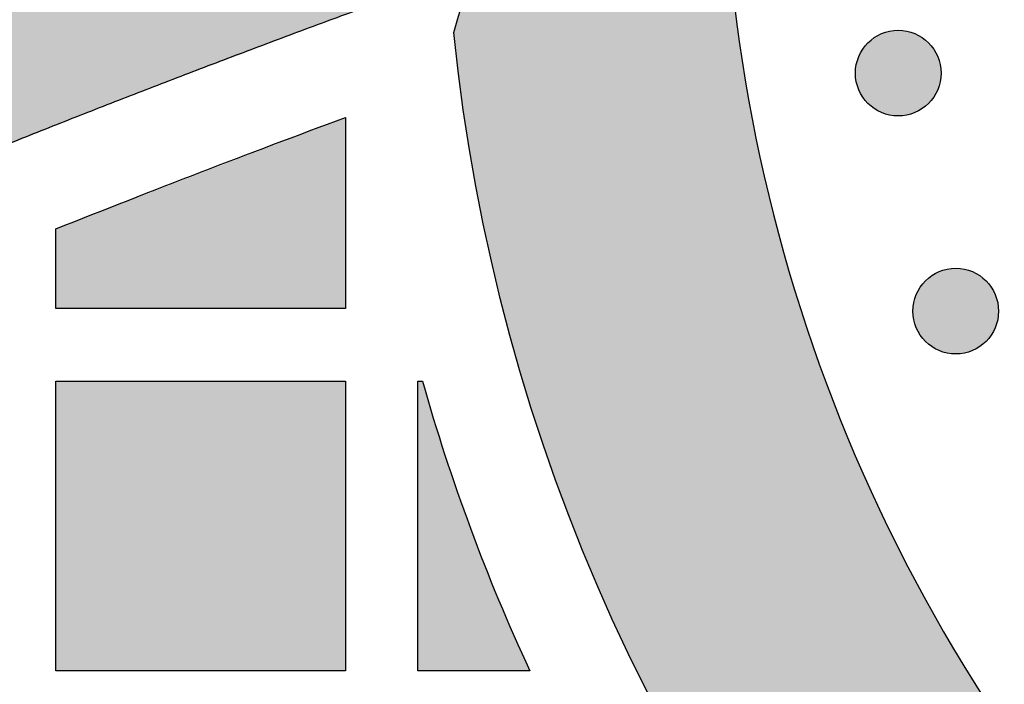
# Model space of a CAD drawing. Header units: millimetres. Extents: x -3873 to -97, y 912 to 4165.
# Tile 236 of 256: x -3523 to -3482, y 1924 to 1951. Entities that reach past the tile are written whole.
import ezdxf

# ---------------------------------------------------------------- set-up
doc = ezdxf.new("R2010")
doc.units = ezdxf.units.MM
doc.layers.add('pattern', color=7, linetype='Continuous', true_color=0x000000)

msp = doc.modelspace()

# ---------------------------------------------------------------- hatches: boundary and pattern name
at = {"layer": 'pattern'}
for points in [[(-3505.267, 1950.716), (-3505.077, 1951.372), (-3504.875, 1952.027), (-3504.661, 1952.679), (-3504.434, 1953.329), (-3504.194, 1953.975), (-3503.942, 1954.618), (-3503.678, 1955.258), (-3503.402, 1955.893), (-3503.113, 1956.525), (-3502.812, 1957.151), (-3502.499, 1957.772), (-3502.175, 1958.388), (-3501.838, 1958.999), (-3501.49, 1959.603), (-3501.131, 1960.2), (-3500.761, 1960.791), (-3500.379, 1961.375), (-3499.987, 1961.952), (-3499.584, 1962.521), (-3499.171, 1963.082), (-3498.748, 1963.635), (-3498.315, 1964.179), (-3497.872, 1964.714), (-3497.42, 1965.241), (-3496.958, 1965.758), (-3496.488, 1966.266), (-3496.01, 1966.764), (-3495.523, 1967.253), (-3495.028, 1967.731), (-3494.526, 1968.199), (-3494.017, 1968.657), (-3493.5, 1969.104), (-3493.697, 1967.519), (-3493.858, 1965.924), (-3493.982, 1964.319), (-3494.067, 1962.705), (-3494.114, 1961.084), (-3494.123, 1959.457), (-3494.092, 1957.826), (-3494.022, 1956.192), (-3493.912, 1954.556), (-3493.763, 1952.919), (-3493.573, 1951.284), (-3493.344, 1949.652), (-3493.074, 1948.024), (-3492.765, 1946.401), (-3492.416, 1944.785), (-3492.028, 1943.178), (-3491.6, 1941.581), (-3491.134, 1939.995), (-3490.63, 1938.422), (-3490.089, 1936.863), (-3489.51, 1935.32), (-3488.895, 1933.793), (-3488.244, 1932.284), (-3487.558, 1930.795), (-3486.838, 1929.326), (-3486.085, 1927.878), (-3485.3, 1926.453), (-3484.484, 1925.052), (-3483.637, 1923.676), (-3482.761, 1922.325), (-3481.857, 1921.001), (-3480.927, 1919.704), (-3480.015, 1918.494), (-3479.072, 1917.301), (-3478.097, 1916.125), (-3477.091, 1914.969), (-3476.056, 1913.832), (-3474.99, 1912.717), (-3473.895, 1911.624), (-3472.772, 1910.555), (-3471.621, 1909.51), (-3470.444, 1908.49), (-3469.24, 1907.498), (-3468.012, 1906.533), (-3466.759, 1905.596), (-3465.483, 1904.689), (-3464.185, 1903.813), (-3462.866, 1902.967), (-3461.527, 1902.153), (-3460.17, 1901.371), (-3458.795, 1900.623), (-3457.403, 1899.909), (-3455.997, 1899.228), (-3454.577, 1898.582), (-3453.144, 1897.972), (-3451.7, 1897.396), (-3450.246, 1896.857), (-3448.784, 1896.353), (-3447.314, 1895.885), (-3445.838, 1895.453), (-3444.357, 1895.057), (-3442.873, 1894.697), (-3441.387, 1894.373), (-3439.9, 1894.085), (-3437.269, 1893.649), (-3434.616, 1893.292), (-3431.946, 1893.016), (-3429.262, 1892.823), (-3426.568, 1892.714), (-3423.868, 1892.688), (-3421.166, 1892.746), (-3418.466, 1892.888), (-3415.771, 1893.114), (-3413.087, 1893.424), (-3410.415, 1893.817), (-3407.761, 1894.292), (-3405.129, 1894.849), (-3402.521, 1895.485), (-3399.941, 1896.199), (-3397.393, 1896.989), (-3403.187, 1882.986), (-3405.569, 1882.494), (-3407.967, 1882.059), (-3410.379, 1881.683), (-3412.804, 1881.367), (-3415.239, 1881.11), (-3417.682, 1880.913), (-3420.13, 1880.778), (-3422.582, 1880.702), (-3425.035, 1880.688), (-3427.486, 1880.735), (-3429.935, 1880.842), (-3432.377, 1881.01), (-3434.812, 1881.238), (-3437.236, 1881.526), (-3439.649, 1881.873), (-3442.046, 1882.279), (-3443.481, 1882.554), (-3444.918, 1882.857), (-3446.358, 1883.19), (-3447.8, 1883.553), (-3449.243, 1883.945), (-3450.685, 1884.367), (-3452.127, 1884.82), (-3453.567, 1885.304), (-3455.004, 1885.818), (-3456.438, 1886.363), (-3457.867, 1886.939), (-3459.29, 1887.546), (-3460.707, 1888.184), (-3462.116, 1888.853), (-3463.517, 1889.553), (-3464.909, 1890.284), (-3466.289, 1891.046), (-3467.659, 1891.838), (-3469.016, 1892.66), (-3470.36, 1893.513), (-3471.689, 1894.395), (-3473.003, 1895.306), (-3474.301, 1896.247), (-3475.581, 1897.216), (-3476.843, 1898.213), (-3478.086, 1899.238), (-3479.309, 1900.289), (-3480.511, 1901.368), (-3481.692, 1902.472), (-3482.85, 1903.601), (-3483.984, 1904.754), (-3485.095, 1905.931), (-3486.18, 1907.132), (-3487.24, 1908.354), (-3488.274, 1909.597), (-3489.281, 1910.862), (-3490.261, 1912.145), (-3491.213, 1913.448), (-3492.136, 1914.768), (-3493.03, 1916.105), (-3493.895, 1917.458), (-3494.73, 1918.826), (-3495.534, 1920.208), (-3496.309, 1921.603), (-3497.052, 1923.01), (-3497.764, 1924.428), (-3498.446, 1925.855), (-3499.096, 1927.292), (-3499.714, 1928.737), (-3500.301, 1930.189), (-3500.856, 1931.647), (-3501.38, 1933.11), (-3501.873, 1934.577), (-3502.334, 1936.047), (-3502.764, 1937.519), (-3503.163, 1938.993), (-3503.531, 1940.466), (-3503.868, 1941.939), (-3504.175, 1943.411), (-3504.452, 1944.88), (-3504.699, 1946.346), (-3504.917, 1947.808), (-3505.106, 1949.265)], [(-3500.921, 1967.303), (-3501.622, 1966.45), (-3502.301, 1965.576), (-3502.958, 1964.682), (-3503.592, 1963.768), (-3504.202, 1962.837), (-3504.787, 1961.888), (-3505.347, 1960.922), (-3505.88, 1959.942), (-3506.387, 1958.947), (-3506.867, 1957.939), (-3507.319, 1956.919), (-3507.743, 1955.889), (-3508.138, 1954.848), (-3508.504, 1953.8), (-3508.842, 1952.743), (-3509.15, 1951.681), (-3519.481, 1947.775), (-3529.73, 1943.652), (-3539.891, 1939.314), (-3549.955, 1934.765), (-3550.982, 1935.222), (-3552.019, 1935.66), (-3553.064, 1936.081), (-3554.117, 1936.482), (-3555.178, 1936.865), (-3556.247, 1937.229), (-3557.322, 1937.574), (-3558.403, 1937.899), (-3559.49, 1938.205), (-3560.582, 1938.492), (-3561.678, 1938.758), (-3562.779, 1939.005), (-3563.883, 1939.231), (-3564.991, 1939.438), (-3566.1, 1939.625), (-3567.212, 1939.791), (-3550.998, 1947.493), (-3534.526, 1954.654), (-3517.824, 1961.261)], [(-3485.601, 1950.285), (-3485.629, 1950.312), (-3485.658, 1950.34), (-3485.688, 1950.366), (-3485.719, 1950.393), (-3485.751, 1950.418), (-3485.783, 1950.444), (-3485.816, 1950.468), (-3485.85, 1950.492), (-3485.885, 1950.516), (-3485.921, 1950.538), (-3485.957, 1950.56), (-3485.995, 1950.582), (-3486.033, 1950.602), (-3486.071, 1950.622), (-3486.111, 1950.641), (-3486.151, 1950.659), (-3486.192, 1950.676), (-3486.233, 1950.692), (-3486.275, 1950.707), (-3486.318, 1950.721), (-3486.361, 1950.734), (-3486.404, 1950.746), (-3486.448, 1950.757), (-3486.492, 1950.767), (-3486.537, 1950.776), (-3486.582, 1950.783), (-3486.627, 1950.79), (-3486.672, 1950.795), (-3486.718, 1950.799), (-3486.764, 1950.802), (-3486.81, 1950.804), (-3486.856, 1950.805), (-3486.902, 1950.804), (-3486.948, 1950.802), (-3486.993, 1950.799), (-3487.039, 1950.795), (-3487.084, 1950.79), (-3487.13, 1950.783), (-3487.175, 1950.776), (-3487.219, 1950.767), (-3487.264, 1950.757), (-3487.307, 1950.746), (-3487.351, 1950.734), (-3487.394, 1950.721), (-3487.436, 1950.707), (-3487.478, 1950.692), (-3487.52, 1950.676), (-3487.56, 1950.659), (-3487.601, 1950.641), (-3487.64, 1950.622), (-3487.679, 1950.602), (-3487.717, 1950.582), (-3487.754, 1950.56), (-3487.79, 1950.538), (-3487.826, 1950.516), (-3487.861, 1950.492), (-3487.895, 1950.468), (-3487.928, 1950.444), (-3487.961, 1950.418), (-3487.993, 1950.393), (-3488.023, 1950.366), (-3488.053, 1950.34), (-3488.082, 1950.312), (-3488.11, 1950.285), (-3488.138, 1950.257), (-3488.165, 1950.228), (-3488.192, 1950.198), (-3488.218, 1950.167), (-3488.244, 1950.136), (-3488.269, 1950.103), (-3488.294, 1950.07), (-3488.318, 1950.036), (-3488.341, 1950.001), (-3488.364, 1949.965), (-3488.386, 1949.929), (-3488.407, 1949.891), (-3488.428, 1949.853), (-3488.447, 1949.815), (-3488.466, 1949.775), (-3488.484, 1949.735), (-3488.501, 1949.694), (-3488.517, 1949.653), (-3488.532, 1949.611), (-3488.546, 1949.569), (-3488.56, 1949.526), (-3488.572, 1949.482), (-3488.583, 1949.438), (-3488.592, 1949.394), (-3488.601, 1949.349), (-3488.609, 1949.304), (-3488.615, 1949.259), (-3488.621, 1949.214), (-3488.625, 1949.168), (-3488.628, 1949.122), (-3488.629, 1949.076), (-3488.63, 1949.03), (-3488.629, 1948.984), (-3488.628, 1948.939), (-3488.625, 1948.893), (-3488.621, 1948.847), (-3488.615, 1948.802), (-3488.609, 1948.756), (-3488.601, 1948.711), (-3488.592, 1948.667), (-3488.583, 1948.622), (-3488.572, 1948.579), (-3488.56, 1948.535), (-3488.546, 1948.492), (-3488.532, 1948.45), (-3488.517, 1948.408), (-3488.501, 1948.366), (-3488.484, 1948.326), (-3488.466, 1948.286), (-3488.447, 1948.246), (-3488.428, 1948.207), (-3488.407, 1948.169), (-3488.386, 1948.132), (-3488.364, 1948.096), (-3488.341, 1948.06), (-3488.318, 1948.025), (-3488.294, 1947.991), (-3488.269, 1947.958), (-3488.244, 1947.925), (-3488.218, 1947.894), (-3488.192, 1947.863), (-3488.165, 1947.833), (-3488.138, 1947.804), (-3488.11, 1947.776), (-3488.082, 1947.748), (-3488.053, 1947.721), (-3488.023, 1947.694), (-3487.993, 1947.668), (-3487.961, 1947.642), (-3487.928, 1947.617), (-3487.895, 1947.592), (-3487.861, 1947.568), (-3487.826, 1947.545), (-3487.79, 1947.522), (-3487.754, 1947.5), (-3487.717, 1947.479), (-3487.679, 1947.458), (-3487.64, 1947.439), (-3487.601, 1947.42), (-3487.56, 1947.402), (-3487.52, 1947.385), (-3487.478, 1947.369), (-3487.436, 1947.354), (-3487.394, 1947.34), (-3487.351, 1947.327), (-3487.307, 1947.315), (-3487.264, 1947.304), (-3487.219, 1947.294), (-3487.175, 1947.285), (-3487.13, 1947.277), (-3487.084, 1947.271), (-3487.039, 1947.266), (-3486.993, 1947.261), (-3486.948, 1947.258), (-3486.902, 1947.257), (-3486.856, 1947.256), (-3486.81, 1947.257), (-3486.764, 1947.258), (-3486.718, 1947.261), (-3486.672, 1947.266), (-3486.627, 1947.271), (-3486.582, 1947.277), (-3486.537, 1947.285), (-3486.492, 1947.294), (-3486.448, 1947.304), (-3486.404, 1947.315), (-3486.361, 1947.327), (-3486.318, 1947.34), (-3486.275, 1947.354), (-3486.233, 1947.369), (-3486.192, 1947.385), (-3486.151, 1947.402), (-3486.111, 1947.42), (-3486.071, 1947.439), (-3486.033, 1947.458), (-3485.995, 1947.479), (-3485.957, 1947.5), (-3485.921, 1947.522), (-3485.885, 1947.545), (-3485.85, 1947.568), (-3485.816, 1947.592), (-3485.783, 1947.617), (-3485.751, 1947.642), (-3485.719, 1947.668), (-3485.688, 1947.694), (-3485.658, 1947.721), (-3485.629, 1947.748), (-3485.601, 1947.776), (-3485.574, 1947.804), (-3485.546, 1947.833), (-3485.52, 1947.863), (-3485.493, 1947.894), (-3485.468, 1947.925), (-3485.442, 1947.958), (-3485.418, 1947.991), (-3485.394, 1948.025), (-3485.37, 1948.06), (-3485.348, 1948.096), (-3485.326, 1948.132), (-3485.304, 1948.169), (-3485.284, 1948.207), (-3485.264, 1948.246), (-3485.245, 1948.286), (-3485.227, 1948.326), (-3485.21, 1948.366), (-3485.194, 1948.408), (-3485.179, 1948.45), (-3485.165, 1948.492), (-3485.152, 1948.535), (-3485.14, 1948.579), (-3485.129, 1948.622), (-3485.119, 1948.667), (-3485.11, 1948.711), (-3485.103, 1948.756), (-3485.096, 1948.802), (-3485.091, 1948.847), (-3485.087, 1948.893), (-3485.084, 1948.939), (-3485.082, 1948.984), (-3485.081, 1949.03), (-3485.082, 1949.076), (-3485.084, 1949.122), (-3485.087, 1949.168), (-3485.091, 1949.214), (-3485.096, 1949.259), (-3485.103, 1949.304), (-3485.11, 1949.349), (-3485.119, 1949.394), (-3485.129, 1949.438), (-3485.14, 1949.482), (-3485.152, 1949.526), (-3485.165, 1949.569), (-3485.179, 1949.611), (-3485.194, 1949.653), (-3485.21, 1949.694), (-3485.227, 1949.735), (-3485.245, 1949.775), (-3485.264, 1949.815), (-3485.284, 1949.853), (-3485.304, 1949.891), (-3485.326, 1949.929), (-3485.348, 1949.965), (-3485.37, 1950.001), (-3485.394, 1950.036), (-3485.418, 1950.07), (-3485.442, 1950.103), (-3485.468, 1950.136), (-3485.493, 1950.167), (-3485.52, 1950.198), (-3485.546, 1950.228), (-3485.574, 1950.257)], [(-3509.754, 1947.196), (-3509.754, 1939.279), (-3521.754, 1939.279), (-3521.754, 1942.578)], [(-3483.221, 1940.429), (-3483.249, 1940.457), (-3483.278, 1940.484), (-3483.308, 1940.51), (-3483.338, 1940.537), (-3483.37, 1940.562), (-3483.402, 1940.588), (-3483.436, 1940.612), (-3483.47, 1940.636), (-3483.505, 1940.66), (-3483.541, 1940.683), (-3483.577, 1940.705), (-3483.614, 1940.726), (-3483.652, 1940.746), (-3483.691, 1940.766), (-3483.73, 1940.785), (-3483.771, 1940.803), (-3483.811, 1940.82), (-3483.853, 1940.836), (-3483.895, 1940.851), (-3483.937, 1940.865), (-3483.98, 1940.878), (-3484.023, 1940.89), (-3484.067, 1940.901), (-3484.112, 1940.911), (-3484.156, 1940.92), (-3484.201, 1940.927), (-3484.247, 1940.934), (-3484.292, 1940.939), (-3484.338, 1940.943), (-3484.383, 1940.946), (-3484.429, 1940.948), (-3484.475, 1940.949), (-3484.521, 1940.948), (-3484.567, 1940.946), (-3484.613, 1940.943), (-3484.659, 1940.939), (-3484.704, 1940.934), (-3484.749, 1940.927), (-3484.794, 1940.92), (-3484.839, 1940.911), (-3484.883, 1940.901), (-3484.927, 1940.89), (-3484.97, 1940.878), (-3485.013, 1940.865), (-3485.056, 1940.851), (-3485.098, 1940.836), (-3485.139, 1940.82), (-3485.18, 1940.803), (-3485.22, 1940.785), (-3485.259, 1940.766), (-3485.298, 1940.746), (-3485.336, 1940.726), (-3485.373, 1940.705), (-3485.41, 1940.683), (-3485.446, 1940.66), (-3485.481, 1940.636), (-3485.515, 1940.612), (-3485.548, 1940.588), (-3485.58, 1940.562), (-3485.612, 1940.537), (-3485.643, 1940.51), (-3485.673, 1940.484), (-3485.702, 1940.457), (-3485.73, 1940.429), (-3485.757, 1940.401), (-3485.785, 1940.372), (-3485.811, 1940.342), (-3485.838, 1940.311), (-3485.863, 1940.28), (-3485.889, 1940.247), (-3485.913, 1940.214), (-3485.937, 1940.18), (-3485.961, 1940.145), (-3485.983, 1940.109), (-3486.005, 1940.073), (-3486.027, 1940.035), (-3486.047, 1939.997), (-3486.067, 1939.959), (-3486.086, 1939.919), (-3486.104, 1939.879), (-3486.121, 1939.838), (-3486.137, 1939.797), (-3486.152, 1939.755), (-3486.166, 1939.713), (-3486.179, 1939.67), (-3486.191, 1939.626), (-3486.202, 1939.582), (-3486.212, 1939.538), (-3486.221, 1939.493), (-3486.228, 1939.448), (-3486.235, 1939.403), (-3486.24, 1939.358), (-3486.244, 1939.312), (-3486.247, 1939.266), (-3486.249, 1939.22), (-3486.25, 1939.174), (-3486.249, 1939.129), (-3486.247, 1939.083), (-3486.244, 1939.037), (-3486.24, 1938.991), (-3486.235, 1938.946), (-3486.228, 1938.9), (-3486.221, 1938.856), (-3486.212, 1938.811), (-3486.202, 1938.767), (-3486.191, 1938.723), (-3486.179, 1938.679), (-3486.166, 1938.636), (-3486.152, 1938.594), (-3486.137, 1938.552), (-3486.121, 1938.51), (-3486.104, 1938.47), (-3486.086, 1938.43), (-3486.067, 1938.39), (-3486.047, 1938.351), (-3486.027, 1938.313), (-3486.005, 1938.276), (-3485.983, 1938.24), (-3485.961, 1938.204), (-3485.937, 1938.169), (-3485.913, 1938.135), (-3485.889, 1938.102), (-3485.863, 1938.069), (-3485.838, 1938.038), (-3485.811, 1938.007), (-3485.785, 1937.977), (-3485.757, 1937.948), (-3485.73, 1937.92), (-3485.702, 1937.892), (-3485.673, 1937.865), (-3485.643, 1937.838), (-3485.612, 1937.812), (-3485.58, 1937.786), (-3485.548, 1937.761), (-3485.515, 1937.737), (-3485.481, 1937.712), (-3485.446, 1937.689), (-3485.41, 1937.666), (-3485.373, 1937.644), (-3485.336, 1937.623), (-3485.298, 1937.603), (-3485.259, 1937.583), (-3485.22, 1937.564), (-3485.18, 1937.546), (-3485.139, 1937.529), (-3485.098, 1937.513), (-3485.056, 1937.498), (-3485.013, 1937.484), (-3484.97, 1937.471), (-3484.927, 1937.459), (-3484.883, 1937.448), (-3484.839, 1937.438), (-3484.794, 1937.429), (-3484.749, 1937.421), (-3484.704, 1937.415), (-3484.659, 1937.41), (-3484.613, 1937.405), (-3484.567, 1937.403), (-3484.521, 1937.401), (-3484.475, 1937.4), (-3484.429, 1937.401), (-3484.383, 1937.403), (-3484.338, 1937.405), (-3484.292, 1937.41), (-3484.247, 1937.415), (-3484.201, 1937.421), (-3484.156, 1937.429), (-3484.112, 1937.438), (-3484.067, 1937.448), (-3484.023, 1937.459), (-3483.98, 1937.471), (-3483.937, 1937.484), (-3483.895, 1937.498), (-3483.853, 1937.513), (-3483.811, 1937.529), (-3483.771, 1937.546), (-3483.73, 1937.564), (-3483.691, 1937.583), (-3483.652, 1937.603), (-3483.614, 1937.623), (-3483.577, 1937.644), (-3483.541, 1937.666), (-3483.505, 1937.689), (-3483.47, 1937.712), (-3483.436, 1937.737), (-3483.402, 1937.761), (-3483.37, 1937.786), (-3483.338, 1937.812), (-3483.308, 1937.838), (-3483.278, 1937.865), (-3483.249, 1937.892), (-3483.221, 1937.92), (-3483.193, 1937.948), (-3483.166, 1937.977), (-3483.139, 1938.007), (-3483.113, 1938.038), (-3483.087, 1938.069), (-3483.062, 1938.102), (-3483.037, 1938.135), (-3483.013, 1938.169), (-3482.99, 1938.204), (-3482.967, 1938.24), (-3482.945, 1938.276), (-3482.924, 1938.313), (-3482.903, 1938.351), (-3482.884, 1938.39), (-3482.865, 1938.43), (-3482.847, 1938.47), (-3482.83, 1938.51), (-3482.814, 1938.552), (-3482.799, 1938.594), (-3482.785, 1938.636), (-3482.771, 1938.679), (-3482.759, 1938.723), (-3482.748, 1938.767), (-3482.739, 1938.811), (-3482.73, 1938.856), (-3482.722, 1938.9), (-3482.716, 1938.946), (-3482.71, 1938.991), (-3482.706, 1939.037), (-3482.703, 1939.083), (-3482.702, 1939.129), (-3482.701, 1939.174), (-3482.702, 1939.22), (-3482.703, 1939.266), (-3482.706, 1939.312), (-3482.71, 1939.358), (-3482.716, 1939.403), (-3482.722, 1939.448), (-3482.73, 1939.493), (-3482.739, 1939.538), (-3482.748, 1939.582), (-3482.759, 1939.626), (-3482.771, 1939.67), (-3482.785, 1939.713), (-3482.799, 1939.755), (-3482.814, 1939.797), (-3482.83, 1939.838), (-3482.847, 1939.879), (-3482.865, 1939.919), (-3482.884, 1939.959), (-3482.903, 1939.997), (-3482.924, 1940.035), (-3482.945, 1940.073), (-3482.967, 1940.109), (-3482.99, 1940.145), (-3483.013, 1940.18), (-3483.037, 1940.214), (-3483.062, 1940.247), (-3483.087, 1940.28), (-3483.113, 1940.311), (-3483.139, 1940.342), (-3483.166, 1940.372), (-3483.193, 1940.401)], [(-3521.754, 1924.279), (-3521.754, 1936.278), (-3509.754, 1936.278), (-3509.754, 1924.279)], [(-3502.124, 1924.28), (-3506.754, 1924.279), (-3506.754, 1936.278), (-3506.57, 1936.278), (-3506.119, 1934.743), (-3505.637, 1933.217), (-3505.125, 1931.699), (-3504.583, 1930.192), (-3504.012, 1928.695), (-3503.411, 1927.21), (-3502.782, 1925.738)]]:
    msp.add_hatch(color=256, dxfattribs=at).paths.add_polyline_path(points, flags=0)

# ---------------------------------------------------------------- linework, layer by layer
for points in [[(-3509.754, 1947.196), (-3509.754, 1939.279), (-3521.754, 1939.279), (-3521.754, 1942.578)], [(-3502.124, 1924.28), (-3506.754, 1924.279), (-3506.754, 1936.278), (-3506.57, 1936.278)]]:
    msp.add_lwpolyline(points, dxfattribs=at)
msp.add_lwpolyline([(-3521.754, 1924.279), (-3521.754, 1936.278), (-3509.754, 1936.278), (-3509.754, 1924.279)], close=True, dxfattribs=at)
for centre in [(-3486.856, 1949.03), (-3484.475, 1939.174)]:
    msp.add_circle(centre, 1.774, dxfattribs=at)
at = {"layer": 'pattern', "extrusion": (0, 0, -1)}
for centre, radius, start, end in [((3469.392, 1940.717), 37.243, 15.5744, 49.6592), ((3428.19, 1958.498), 77.468, 280.30343, 354.23504), ((3328.347, 1457.868), 521.872, 68.24726, 69.65889)]:
    msp.add_arc(centre, radius, start, end, dxfattribs=at)
at = {"layer": 'pattern'}
for centre, radius, start, end in [((-3426.26, 1959.918), 67.864, 172.22065, 216.33907), ((-3428.19, 1958.498), 81.468, 195.82706, 204.8357)]:
    msp.add_arc(centre, radius, start, end, dxfattribs=at)
for points, weights in [([(-3567.212, 1939.791), (-3534.986, 1955.764), (-3500.921, 1967.303)], [1, 0.997771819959, 1]), ([(-3509.15, 1951.681), (-3529.908, 1944.081), (-3549.955, 1934.765)], [1, 0.999117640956, 1])]:
    msp.add_rational_spline(points, weights, degree=2, dxfattribs=at)

doc.saveas('drawing.dxf')
